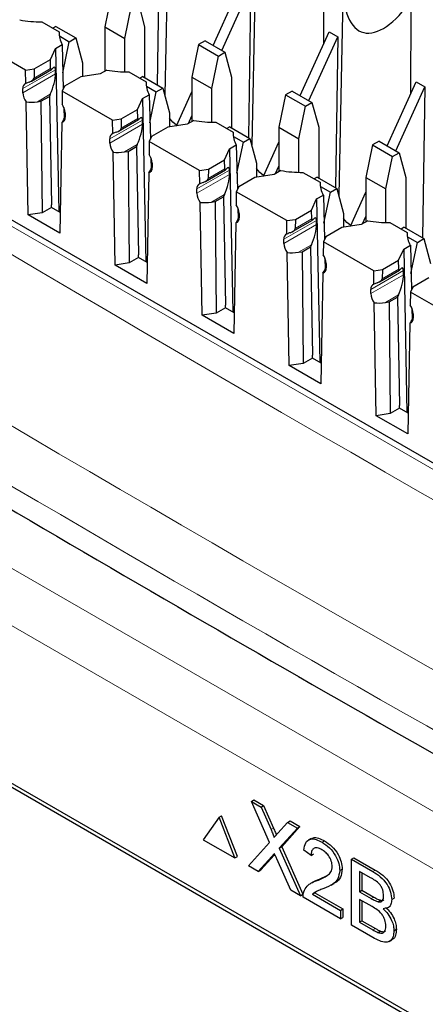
# Paper-space layout 'Blatt2' of a CAD drawing. Header units: millimetres. Extents: x 5 to 418, y 2 to 292.
# Tile 39 of 84: x 94 to 99, y 201 to 212. Entities that reach past the tile are written whole.
import ezdxf

# ---------------------------------------------------------------- set-up
doc = ezdxf.new("R2010")
doc.units = ezdxf.units.MM

psp = doc.layouts.new('Blatt2')

# ---------------------------------------------------------------- linework, layer by layer
at = {"color": 7, "linetype": 'Continuous', "lineweight": 18}
for p, q in [((110.431, 200.551), (85.288, 215.066)), ((94.598, 211.761), (94.227, 211.547)), ((94.599, 211.713), (94.227, 211.498)), ((94.544, 211.776), (94.355, 211.667)), ((94.54, 211.482), (94.393, 211.397)), ((94.704, 211.218), (94.708, 211.22)), ((95.588, 211.189), (95.217, 210.975)), ((95.589, 211.141), (95.217, 210.926)), ((95.534, 211.205), (95.345, 211.095)), ((95.53, 210.911), (95.383, 210.826)), ((95.694, 210.646), (95.698, 210.649)), ((96.578, 210.618), (96.207, 210.404)), ((96.579, 210.57), (96.207, 210.355)), ((96.524, 210.633), (96.335, 210.524)), ((96.52, 210.339), (96.373, 210.254)), ((96.684, 210.075), (96.688, 210.077)), ((97.568, 210.046), (97.197, 209.832)), ((97.569, 209.998), (97.197, 209.783)), ((97.514, 210.062), (97.324, 209.952)), ((97.51, 209.768), (97.363, 209.683)), ((87.76, 209.745), (105.588, 199.453)), ((97.674, 209.503), (97.678, 209.506)), ((98.558, 209.475), (98.187, 209.261)), ((98.559, 209.427), (98.187, 209.212)), ((98.504, 209.49), (98.314, 209.381)), ((105.306, 198.963), (87.477, 209.255)), ((98.5, 209.197), (98.353, 209.111)), ((98.664, 208.932), (98.668, 208.934)), ((97.051, 203.111), (97.079, 203.127)), ((97.059, 202.803), (97.087, 202.82)), ((98.209, 202.632), (98.237, 202.649)), ((98.191, 202.325), (98.219, 202.341)), ((98.211, 201.967), (98.239, 201.983))]:
    psp.add_line(p, q, dxfattribs=at)
at = {"color": 7, "linetype": 'Continuous', "lineweight": 25}
for p, q in [((110.534, 200.563), (85.39, 215.077)), ((95.794, 214.117), (95.756, 211.589)), ((95.892, 213.887), (95.841, 211.476)), ((96.882, 213.315), (96.831, 210.905)), ((97.65, 212.056), (97.656, 213.042)), ((96.392, 212.039), (96.722, 212.765)), ((96.491, 211.981), (96.821, 212.708)), ((96.821, 212.708), (96.796, 210.989)), ((97.872, 212.744), (97.821, 210.333)), ((95.237, 212.619), (95.161, 212.249)), ((95.387, 212.118), (95.463, 212.489)), ((95.538, 212.532), (95.613, 212.249)), ((98.64, 211.484), (98.646, 212.47)), ((94.443, 212.308), (94.64, 212.194)), ((94.604, 212.254), (94.57, 212.234)), ((94.604, 212.254), (94.83, 212.123)), ((95.161, 212.249), (95.387, 212.118)), ((95.161, 212.249), (95.161, 211.745)), ((95.613, 212.249), (95.613, 211.671)), ((94.64, 212.194), (94.641, 212.158)), ((94.643, 212.146), (94.756, 212.08)), ((94.756, 212.08), (94.83, 212.123)), ((94.83, 212.123), (94.906, 211.841)), ((95.387, 211.736), (95.387, 212.118)), ((97.382, 211.467), (97.712, 212.193)), ((97.481, 211.41), (97.811, 212.136)), ((97.712, 212.193), (97.811, 212.136)), ((97.811, 212.136), (97.785, 210.418)), ((94.259, 211.757), (93.686, 212.088)), ((94.541, 211.878), (94.6, 212.005)), ((94.6, 212.005), (94.676, 212.049)), ((94.6, 212.005), (94.636, 210.146)), ((94.676, 212.049), (94.688, 211.541)), ((94.684, 211.728), (94.756, 212.08)), ((96.226, 212.048), (96.151, 211.677)), ((96.301, 212.091), (96.226, 212.048)), ((96.226, 212.048), (96.453, 211.917)), ((96.301, 212.091), (96.527, 211.96)), ((96.377, 211.547), (96.453, 211.917)), ((96.453, 211.917), (96.527, 211.96)), ((96.527, 211.96), (96.603, 211.677)), ((94.358, 211.772), (94.541, 211.878)), ((94.544, 211.776), (94.541, 211.878)), ((94.906, 211.841), (94.906, 211.682)), ((94.259, 211.757), (94.358, 211.772)), ((94.262, 211.606), (94.259, 211.757)), ((94.325, 211.633), (94.553, 211.764)), ((94.358, 211.772), (94.355, 211.667)), ((94.599, 211.713), (94.598, 211.761)), ((94.886, 211.679), (94.703, 211.573)), ((95.106, 211.713), (94.886, 211.679)), ((95.182, 211.757), (95.106, 211.713)), ((95.433, 211.736), (95.63, 211.623)), ((95.594, 211.683), (95.56, 211.663)), ((95.594, 211.683), (95.82, 211.552)), ((96.151, 211.677), (96.377, 211.547)), ((96.151, 211.677), (96.151, 211.173)), ((96.603, 211.677), (96.603, 211.1)), ((94.703, 211.573), (94.676, 211.516)), ((95.63, 211.623), (95.631, 211.586)), ((95.633, 211.574), (95.746, 211.509)), ((98.371, 210.896), (98.702, 211.622)), ((98.47, 210.838), (98.801, 211.565)), ((98.702, 211.622), (98.801, 211.565)), ((98.801, 211.565), (98.775, 209.846)), ((94.227, 211.498), (94.227, 211.547)), ((94.434, 211.404), (94.529, 211.458)), ((94.54, 211.482), (94.529, 211.458)), ((94.529, 211.458), (94.553, 210.225)), ((94.676, 211.516), (94.674, 211.368)), ((95.249, 211.186), (94.676, 211.516)), ((95.59, 211.434), (95.666, 211.477)), ((95.666, 211.477), (95.678, 210.97)), ((95.674, 211.156), (95.746, 211.509)), ((95.746, 211.509), (95.82, 211.552)), ((95.82, 211.552), (95.896, 211.269)), ((95.974, 211.123), (96.151, 211.51)), ((96.377, 211.165), (96.377, 211.547)), ((97.216, 211.476), (97.141, 211.106)), ((97.291, 211.519), (97.216, 211.476)), ((97.216, 211.476), (97.443, 211.346)), ((97.291, 211.519), (97.517, 211.389)), ((94.288, 210.108), (94.265, 211.394)), ((94.393, 211.397), (94.434, 211.404)), ((94.434, 211.404), (94.448, 210.132)), ((94.693, 211.332), (94.696, 211.205)), ((95.531, 211.307), (95.59, 211.434)), ((95.59, 211.434), (95.626, 209.574)), ((97.367, 210.975), (97.443, 211.346)), ((97.443, 211.346), (97.517, 211.389)), ((97.517, 211.389), (97.593, 211.106)), ((94.708, 211.227), (94.704, 211.218)), ((94.708, 211.269), (94.708, 211.22)), ((95.348, 211.201), (95.531, 211.307)), ((95.534, 211.205), (95.531, 211.307)), ((95.896, 211.269), (95.896, 211.111)), ((96.112, 211.151), (96.151, 211.235)), ((94.67, 211.16), (94.648, 209.9)), ((95.249, 211.186), (95.348, 211.201)), ((95.252, 211.034), (95.249, 211.186)), ((95.315, 211.062), (95.543, 211.193)), ((95.348, 211.201), (95.345, 211.095)), ((95.589, 211.141), (95.588, 211.189)), ((95.876, 211.108), (95.693, 211.002)), ((96.096, 211.142), (95.876, 211.108)), ((96.172, 211.185), (96.096, 211.142)), ((96.423, 211.165), (96.62, 211.051)), ((96.584, 211.111), (96.55, 211.091)), ((96.584, 211.111), (96.81, 210.98)), ((95.693, 211.002), (95.666, 210.945)), ((96.62, 211.051), (96.621, 211.015)), ((96.623, 211.003), (96.736, 210.937)), ((97.141, 211.106), (97.367, 210.975)), ((97.141, 211.106), (97.141, 210.602)), ((97.593, 211.106), (97.593, 210.529)), ((95.217, 210.926), (95.217, 210.975)), ((95.424, 210.832), (95.519, 210.887)), ((95.53, 210.911), (95.519, 210.887)), ((95.519, 210.887), (95.542, 209.654)), ((95.666, 210.945), (95.664, 210.796)), ((96.239, 210.614), (95.666, 210.945)), ((96.58, 210.862), (96.656, 210.906)), ((96.656, 210.906), (96.668, 210.398)), ((96.663, 210.585), (96.736, 210.937)), ((96.736, 210.937), (96.81, 210.98)), ((96.81, 210.98), (96.886, 210.698)), ((96.964, 210.551), (97.141, 210.938)), ((97.367, 210.593), (97.367, 210.975)), ((98.206, 210.905), (98.131, 210.534)), ((98.281, 210.948), (98.206, 210.905)), ((98.206, 210.905), (98.433, 210.774)), ((98.281, 210.948), (98.507, 210.817)), ((95.278, 209.536), (95.255, 210.823)), ((95.383, 210.826), (95.424, 210.832)), ((95.424, 210.832), (95.438, 209.561)), ((96.521, 210.735), (96.58, 210.862)), ((96.58, 210.862), (96.616, 209.003)), ((98.357, 210.404), (98.433, 210.774)), ((98.433, 210.774), (98.507, 210.817)), ((98.507, 210.817), (98.583, 210.534)), ((95.683, 210.76), (95.686, 210.633)), ((95.698, 210.698), (95.698, 210.649)), ((96.338, 210.629), (96.521, 210.735)), ((96.524, 210.633), (96.521, 210.735)), ((96.886, 210.698), (96.886, 210.539)), ((97.102, 210.579), (97.141, 210.664)), ((95.66, 210.589), (95.638, 209.328)), ((95.698, 210.656), (95.694, 210.646)), ((96.239, 210.614), (96.338, 210.629)), ((96.242, 210.463), (96.239, 210.614)), ((96.305, 210.49), (96.533, 210.621)), ((96.338, 210.629), (96.335, 210.524)), ((96.579, 210.57), (96.578, 210.618)), ((97.086, 210.57), (96.866, 210.536)), ((97.162, 210.614), (97.086, 210.57)), ((97.413, 210.593), (97.61, 210.48)), ((96.866, 210.536), (96.683, 210.43)), ((97.574, 210.54), (97.54, 210.52)), ((97.574, 210.54), (97.8, 210.409)), ((97.61, 210.48), (97.611, 210.443)), ((98.131, 210.534), (98.357, 210.404)), ((98.131, 210.534), (98.131, 210.03)), ((98.583, 210.534), (98.583, 209.957)), ((96.207, 210.355), (96.207, 210.404)), ((96.52, 210.339), (96.509, 210.315)), ((96.656, 210.373), (96.654, 210.225)), ((96.683, 210.43), (96.656, 210.373)), ((97.229, 210.043), (96.656, 210.373)), ((97.57, 210.291), (97.646, 210.334)), ((97.612, 210.431), (97.726, 210.366)), ((97.646, 210.334), (97.658, 209.827)), ((97.653, 210.013), (97.726, 210.366)), ((97.726, 210.366), (97.8, 210.409)), ((97.8, 210.409), (97.876, 210.126)), ((97.954, 209.98), (98.131, 210.367)), ((98.357, 210.022), (98.357, 210.404)), ((94.554, 210.193), (94.553, 210.225)), ((96.268, 208.965), (96.245, 210.251)), ((96.373, 210.254), (96.414, 210.261)), ((96.414, 210.261), (96.509, 210.315)), ((96.414, 210.261), (96.428, 208.989)), ((96.509, 210.315), (96.532, 209.082)), ((97.511, 210.164), (97.57, 210.291)), ((97.57, 210.291), (97.605, 208.431)), ((94.448, 210.132), (94.288, 210.108)), ((94.648, 209.9), (94.288, 210.108)), ((94.554, 210.193), (94.448, 210.132)), ((94.652, 210.136), (94.554, 210.193)), ((96.673, 210.189), (96.676, 210.062)), ((96.688, 210.126), (96.688, 210.077)), ((97.328, 210.058), (97.511, 210.164)), ((97.514, 210.062), (97.511, 210.164)), ((97.876, 210.126), (97.876, 209.968)), ((96.65, 210.018), (96.628, 208.757)), ((96.688, 210.084), (96.684, 210.075)), ((97.229, 210.043), (97.328, 210.058)), ((97.232, 209.891), (97.229, 210.043)), ((97.295, 209.919), (97.523, 210.05)), ((97.328, 210.058), (97.324, 209.952)), ((97.569, 209.998), (97.568, 210.046)), ((98.076, 209.999), (97.856, 209.965)), ((98.152, 210.042), (98.076, 209.999)), ((98.092, 210.008), (98.131, 210.092)), ((98.403, 210.022), (98.6, 209.908)), ((97.856, 209.965), (97.673, 209.859)), ((98.564, 209.968), (98.53, 209.948)), ((98.564, 209.968), (98.79, 209.838)), ((98.6, 209.908), (98.601, 209.872)), ((97.197, 209.783), (97.197, 209.832)), ((97.51, 209.768), (97.499, 209.744)), ((97.646, 209.802), (97.644, 209.653)), ((97.673, 209.859), (97.646, 209.802)), ((98.219, 209.471), (97.646, 209.802)), ((98.56, 209.719), (98.636, 209.763)), ((98.602, 209.86), (98.716, 209.794)), ((98.636, 209.763), (98.648, 209.255)), ((98.643, 209.442), (98.716, 209.794)), ((98.716, 209.794), (98.79, 209.838)), ((98.79, 209.838), (98.866, 209.555)), ((95.543, 209.622), (95.542, 209.654)), ((97.258, 208.393), (97.235, 209.68)), ((97.363, 209.683), (97.404, 209.689)), ((97.404, 209.689), (97.499, 209.744)), ((97.404, 209.689), (97.418, 208.418)), ((97.499, 209.744), (97.522, 208.511)), ((98.501, 209.592), (98.56, 209.719)), ((98.56, 209.719), (98.595, 207.86)), ((95.438, 209.561), (95.278, 209.536)), ((95.543, 209.622), (95.438, 209.561)), ((95.642, 209.565), (95.543, 209.622)), ((97.663, 209.617), (97.666, 209.49)), ((97.678, 209.555), (97.678, 209.506)), ((98.318, 209.486), (98.501, 209.592)), ((98.504, 209.49), (98.501, 209.592)), ((95.638, 209.328), (95.278, 209.536)), ((97.64, 209.446), (97.618, 208.185)), ((97.678, 209.513), (97.674, 209.503)), ((98.219, 209.471), (98.318, 209.486)), ((98.222, 209.32), (98.219, 209.471)), ((98.285, 209.347), (98.513, 209.478)), ((98.318, 209.486), (98.314, 209.381)), ((98.559, 209.427), (98.558, 209.475)), ((98.846, 209.393), (98.663, 209.287)), ((98.187, 209.212), (98.187, 209.261)), ((98.636, 209.23), (98.634, 209.082)), ((98.663, 209.287), (98.636, 209.23)), ((99.209, 208.9), (98.636, 209.23)), ((98.247, 207.822), (98.225, 209.108)), ((98.353, 209.111), (98.394, 209.118)), ((98.394, 209.118), (98.489, 209.173)), ((98.394, 209.118), (98.408, 207.846)), ((98.5, 209.197), (98.489, 209.173)), ((98.489, 209.173), (98.512, 207.94)), ((96.428, 208.989), (96.268, 208.965)), ((96.533, 209.05), (96.428, 208.989)), ((96.533, 209.05), (96.532, 209.082)), ((96.632, 208.993), (96.533, 209.05)), ((98.653, 209.046), (98.656, 208.919)), ((98.668, 208.983), (98.668, 208.934)), ((96.628, 208.757), (96.268, 208.965)), ((98.63, 208.875), (98.608, 207.614)), ((98.668, 208.941), (98.664, 208.932)), ((97.418, 208.418), (97.258, 208.393)), ((97.523, 208.479), (97.418, 208.418)), ((97.523, 208.479), (97.522, 208.511)), ((97.622, 208.422), (97.523, 208.479)), ((97.618, 208.185), (97.258, 208.393)), ((98.513, 207.907), (98.408, 207.846)), ((98.513, 207.907), (98.512, 207.94)), ((98.612, 207.85), (98.513, 207.907)), ((98.408, 207.846), (98.247, 207.822)), ((98.608, 207.614), (98.247, 207.822)), ((103.533, 198.19), (89.249, 206.435)), ((103.493, 198.166), (89.35, 206.33)), ((96.827, 203.43), (96.855, 203.447)), ((97.034, 202.964), (96.827, 203.43)), ((96.827, 203.43), (96.937, 203.366)), ((96.855, 203.447), (96.965, 203.383)), ((96.937, 203.366), (96.965, 203.383)), ((96.965, 203.383), (97.079, 203.127)), ((96.46, 203.25), (96.488, 203.266)), ((96.668, 202.803), (96.488, 203.266)), ((96.937, 203.366), (97.051, 203.111)), ((96.46, 203.25), (96.28, 202.994)), ((96.64, 202.787), (96.46, 203.25)), ((97.127, 203.067), (97.24, 203.192)), ((97.24, 203.192), (97.268, 203.208)), ((97.24, 203.192), (97.352, 203.127)), ((97.268, 203.208), (97.38, 203.143)), ((97.352, 203.127), (97.145, 202.898)), ((97.38, 203.143), (97.173, 202.915)), ((97.352, 203.127), (97.38, 203.143)), ((96.28, 202.994), (96.64, 202.787)), ((96.793, 202.698), (97.034, 202.964)), ((97.506, 203.008), (97.474, 202.989)), ((97.632, 202.965), (97.66, 202.982)), ((97.087, 202.82), (96.934, 202.65)), ((97.094, 202.827), (97.087, 202.82)), ((97.145, 202.898), (97.173, 202.915)), ((97.145, 202.898), (97.385, 202.356)), ((97.173, 202.915), (97.414, 202.373)), ((97.507, 202.816), (97.423, 202.874)), ((97.507, 202.816), (97.535, 202.833)), ((96.64, 202.787), (96.668, 202.803)), ((97.059, 202.803), (96.905, 202.634)), ((97.275, 202.42), (97.116, 202.777)), ((97.965, 202.773), (97.994, 202.789)), ((97.965, 202.022), (97.965, 202.773)), ((97.965, 202.773), (98.209, 202.632)), ((97.994, 202.789), (98.237, 202.649)), ((96.905, 202.634), (96.793, 202.698)), ((96.905, 202.634), (96.934, 202.65)), ((97.602, 202.545), (97.696, 202.592)), ((97.832, 202.643), (97.86, 202.659)), ((98.181, 202.562), (98.057, 202.633)), ((98.057, 202.633), (98.057, 202.402)), ((98.085, 202.617), (98.085, 202.418)), ((97.533, 202.515), (97.501, 202.497)), ((97.574, 202.529), (97.602, 202.545)), ((97.736, 202.478), (97.768, 202.497)), ((97.385, 202.356), (97.275, 202.42)), ((97.385, 202.356), (97.414, 202.373)), ((97.522, 202.374), (97.55, 202.39)), ((97.522, 202.374), (97.84, 202.19)), ((97.569, 202.406), (97.55, 202.39)), ((97.55, 202.39), (97.869, 202.207)), ((98.057, 202.402), (98.085, 202.418)), ((98.057, 202.402), (98.191, 202.325)), ((98.085, 202.418), (98.219, 202.341)), ((97.84, 202.094), (97.415, 202.339)), ((98.2, 202.233), (98.057, 202.315)), ((98.057, 202.315), (98.057, 202.055)), ((98.085, 202.299), (98.085, 202.072)), ((98.269, 202.288), (98.298, 202.305)), ((98.424, 202.313), (98.452, 202.33)), ((97.84, 202.19), (97.869, 202.207)), ((97.84, 202.19), (97.84, 202.094)), ((97.869, 202.207), (97.869, 202.11)), ((98.377, 202.217), (98.409, 202.236)), ((97.84, 202.094), (97.869, 202.11)), ((98.057, 202.055), (98.085, 202.072)), ((98.057, 202.055), (98.211, 201.967)), ((98.085, 202.072), (98.239, 201.983)), ((98.21, 201.881), (97.965, 202.022)), ((98.267, 201.938), (98.295, 201.954)), ((98.449, 201.958), (98.477, 201.974)), ((98.394, 201.834), (98.425, 201.852))]:
    psp.add_line(p, q, dxfattribs=at)
at = {"color": 7, "linetype": 'Continuous', "lineweight": 25, "flags": 128}
for points in [[(95.977, 211.129), (95.935, 211.165), (95.896, 211.209)], [(96.967, 210.558), (96.925, 210.593), (96.886, 210.637)], [(97.957, 209.986), (97.915, 210.022), (97.876, 210.066)]]:
    psp.add_lwpolyline(points, dxfattribs=at)
at = {"color": 7, "linetype": 'Continuous', "lineweight": 25}
for centre, radius, start, end in [((94.424, 213.617), 1.31, 259.7801, 270.8315), ((94.918, 212.185), 0.278, 178.227, 209.4562), ((95.414, 213.046), 1.31, 259.7801, 270.8315), ((94.282, 211.554), 0.0554, 111.6771, 187.7692), ((95.908, 211.614), 0.278, 178.227, 209.4562), ((94.409, 211.506), 0.182, 182.5078, 217.7954), ((94.528, 211.262), 0.18, 2.3789, 36.0727), ((94.655, 211.212), 0.054, 286.5351, 8.4901), ((96.404, 212.474), 1.31, 259.7801, 270.8315), ((95.272, 210.983), 0.0554, 111.6771, 187.7692), ((96.897, 211.042), 0.278, 178.227, 209.4562), ((95.399, 210.934), 0.182, 182.5078, 217.7954), ((95.518, 210.69), 0.18, 2.3789, 36.0727), ((95.645, 210.641), 0.054, 286.5351, 8.4901), ((97.394, 211.903), 1.31, 259.7801, 270.8315), ((96.262, 210.411), 0.0554, 111.6771, 187.7692), ((97.887, 210.471), 0.278, 178.227, 209.4562), ((96.389, 210.363), 0.182, 182.5078, 217.7954), ((96.508, 210.119), 0.18, 2.3789, 36.0727), ((96.635, 210.069), 0.054, 286.5351, 8.4901), ((98.384, 211.331), 1.31, 259.7801, 270.8315), ((97.252, 209.84), 0.0554, 111.6771, 187.7692), ((98.877, 209.899), 0.278, 178.227, 209.4562), ((97.379, 209.791), 0.182, 182.5078, 217.7954), ((97.498, 209.547), 0.18, 2.3789, 36.0727), ((97.625, 209.498), 0.054, 286.5351, 8.4901), ((98.242, 209.268), 0.0554, 111.6771, 187.7692), ((98.369, 209.22), 0.182, 182.5078, 217.7954), ((98.488, 208.976), 0.18, 2.3789, 36.0727), ((98.615, 208.926), 0.054, 286.5351, 8.4901)]:
    psp.add_arc(centre, radius, start, end, dxfattribs=at)
at = {"color": 7, "linetype": 'Continuous', "lineweight": 18}
for centre, major_axis, ratio, start_param, end_param in [((365.431, 366.688), (379.985, 5.827), 0.587244, 3.834585, 4.001386), ((365.431, 355.201), (379.987, -5.634), 0.567146, 3.873355, 3.997444), ((365.416, 367.659), (378.785, 5.828), 0.587275, 3.871004, 3.964908)]:
    psp.add_ellipse(centre, major_axis=major_axis, ratio=ratio, start_param=start_param, end_param=end_param, dxfattribs=at)
at = {"color": 7, "linetype": 'Continuous', "lineweight": 25}
for centre, major_axis, ratio, start_param, end_param in [((98.485, 213.324), (0.399, 1.134), 0.410555, 2.12407, 4.005778), ((94.536, 211.627), (0.051, 0.164), 0.214878, 5.726301, 6.846733), ((94.537, 211.579), (0.051, 0.164), 0.214878, 4.155505, 5.726301), ((94.57, 211.832), (0.0213, 0.0685), 0.214878, 2.584709, 3.70514), ((94.397, 211.547), (0.231, 0.045), 0.415057, 1.927727, 2.114113), ((94.258, 211.652), (0.0963, 0.0188), 0.415057, 5.06932, 6.189751), ((94.396, 211.497), (0.231, 0.045), 0.415057, 4.034806, 4.618955), ((95.526, 211.055), (0.051, 0.164), 0.214878, 5.726301, 6.846733), ((94.707, 211.317), (0.054, 0.167), 0.189303, 3.548819, 4.132968), ((95.527, 211.007), (0.051, 0.164), 0.214878, 4.155505, 5.726301), ((95.56, 211.261), (0.0213, 0.0685), 0.214878, 2.584709, 3.70514), ((95.387, 210.975), (0.231, 0.045), 0.415057, 1.927727, 2.114113), ((95.248, 211.08), (0.0963, 0.0188), 0.415057, 5.06932, 6.189751), ((95.386, 210.926), (0.231, 0.045), 0.415057, 4.034806, 4.618955), ((96.516, 210.484), (0.051, 0.164), 0.214878, 5.726301, 6.846733), ((95.697, 210.746), (0.054, 0.167), 0.189303, 3.548819, 4.132968), ((96.517, 210.436), (0.051, 0.164), 0.214878, 4.155505, 5.726301), ((96.55, 210.689), (0.0213, 0.0685), 0.214878, 2.584709, 3.70514), ((96.377, 210.404), (0.231, 0.045), 0.415057, 1.927727, 2.114113), ((96.238, 210.509), (0.0963, 0.0188), 0.415057, 5.06932, 6.189751), ((96.376, 210.354), (0.231, 0.045), 0.415057, 4.034806, 4.618955), ((96.687, 210.174), (0.054, 0.167), 0.189303, 3.548819, 4.132968), ((97.507, 209.864), (0.051, 0.164), 0.214878, 4.155505, 5.726301), ((97.54, 210.118), (0.0213, 0.0685), 0.214878, 2.584709, 3.70514), ((97.506, 209.912), (0.051, 0.164), 0.214878, 5.726301, 6.846733), ((97.367, 209.832), (0.231, 0.045), 0.415057, 1.927727, 2.114113), ((97.228, 209.937), (0.0963, 0.0188), 0.415057, 5.06932, 6.189751), ((97.366, 209.783), (0.231, 0.045), 0.415057, 4.034806, 4.618955), ((97.677, 209.603), (0.054, 0.167), 0.189303, 3.548819, 4.132968), ((98.497, 209.293), (0.051, 0.164), 0.214878, 4.155505, 5.726301), ((98.53, 209.546), (0.0213, 0.0685), 0.214878, 2.584709, 3.70514), ((98.496, 209.341), (0.051, 0.164), 0.214878, 5.726301, 6.846733), ((98.357, 209.261), (0.231, 0.045), 0.415057, 1.927727, 2.114113), ((98.218, 209.366), (0.0963, 0.0188), 0.415057, 5.06932, 6.189751), ((98.356, 209.211), (0.231, 0.045), 0.415057, 4.034806, 4.618955), ((98.667, 209.032), (0.054, 0.167), 0.189303, 3.548819, 4.132968)]:
    psp.add_ellipse(centre, major_axis=major_axis, ratio=ratio, start_param=start_param, end_param=end_param, dxfattribs=at)
for points, knots in [([(80.749, 215.029), (81.558, 214.505), (83.901, 212.985), (87.852, 210.504), (92.632, 207.605), (97.503, 204.755), (102.463, 201.955), (107.511, 199.207), (111.398, 197.163), (113.601, 196.034), (114.074, 195.791)], [0, 0, 0, 0, 0.0774167, 0.2244859, 0.3715556, 0.5186246, 0.6656928, 0.8127599, 0.959826, 1, 1, 1, 1]), ([(97.051, 203.111), (97.058, 203.094), (97.068, 203.07), (97.081, 203.039), (97.083, 203.026), (97.084, 203.02)], [0, 0, 0, 0, 0.561277, 0.781763, 1, 1, 1, 1]), ([(97.079, 203.127), (97.086, 203.11), (97.096, 203.086), (97.108, 203.06), (97.109, 203.05), (97.11, 203.048)], [0, 0, 0, 0, 0.646868, 0.900977, 1, 1, 1, 1]), ([(97.084, 203.02), (97.092, 203.028), (97.106, 203.044), (97.121, 203.06), (97.127, 203.067)], [0, 0, 0, 0, 0.56, 1, 1, 1, 1]), ([(97.423, 202.874), (97.428, 202.905), (97.438, 202.965), (97.494, 203.007), (97.563, 203.001), (97.609, 202.977), (97.632, 202.965)], [0, 0, 0, 0, 0.280235, 0.558893, 0.779132, 1, 1, 1, 1]), ([(97.51, 203.001), (97.516, 203.007), (97.536, 203.026), (97.593, 203.015), (97.638, 202.993), (97.66, 202.982)], [0, 0, 0, 0, 0.185653, 0.592247, 1, 1, 1, 1]), ([(97.632, 202.965), (97.66, 202.947), (97.717, 202.91), (97.785, 202.818), (97.826, 202.723), (97.83, 202.669), (97.832, 202.643)], [0, 0, 0, 0, 0.280482, 0.559644, 0.779749, 1, 1, 1, 1]), ([(97.66, 202.982), (97.688, 202.963), (97.745, 202.926), (97.813, 202.835), (97.854, 202.739), (97.858, 202.686), (97.86, 202.659)], [0, 0, 0, 0, 0.280482, 0.559644, 0.779749, 1, 1, 1, 1]), ([(97.09, 202.837), (97.084, 202.831), (97.074, 202.82), (97.064, 202.808), (97.059, 202.803)], [0, 0, 0, 0, 0.560002, 1, 1, 1, 1]), ([(97.116, 202.777), (97.111, 202.788), (97.103, 202.808), (97.094, 202.828), (97.09, 202.837)], [0, 0, 0, 0, 0.5599998, 1, 1, 1, 1]), ([(97.63, 202.88), (97.612, 202.889), (97.576, 202.906), (97.533, 202.898), (97.51, 202.863), (97.508, 202.832), (97.507, 202.816)], [0, 0, 0, 0, 0.28041, 0.559489, 0.779375, 1, 1, 1, 1]), ([(97.748, 202.69), (97.746, 202.71), (97.742, 202.751), (97.708, 202.811), (97.669, 202.855), (97.643, 202.871), (97.63, 202.88)], [0, 0, 0, 0, 0.2790799, 0.5586119, 0.7790431, 1, 1, 1, 1]), ([(97.574, 202.529), (97.615, 202.546), (97.673, 202.57), (97.737, 202.622), (97.745, 202.667), (97.748, 202.69)], [0, 0, 0, 0, 0.561313, 0.781386, 1, 1, 1, 1]), ([(97.832, 202.643), (97.827, 202.609), (97.819, 202.542), (97.749, 202.479), (97.688, 202.454), (97.651, 202.439)], [0, 0, 0, 0, 0.278741, 0.558834, 1, 1, 1, 1]), ([(97.86, 202.659), (97.856, 202.626), (97.847, 202.56), (97.803, 202.516), (97.774, 202.502), (97.767, 202.499)], [0, 0, 0, 0, 0.43566, 0.873431, 1, 1, 1, 1]), ([(98.209, 202.632), (98.238, 202.615), (98.295, 202.579), (98.37, 202.494), (98.415, 202.397), (98.421, 202.341), (98.424, 202.313)], [0, 0, 0, 0, 0.281116, 0.560026, 0.780112, 1, 1, 1, 1]), ([(98.237, 202.649), (98.266, 202.631), (98.324, 202.595), (98.399, 202.511), (98.443, 202.413), (98.449, 202.357), (98.452, 202.33)], [0, 0, 0, 0, 0.281116, 0.560026, 0.780112, 1, 1, 1, 1]), ([(97.424, 202.401), (97.435, 202.424), (97.453, 202.462), (97.494, 202.494), (97.532, 202.514), (97.56, 202.524), (97.574, 202.529)], [0, 0, 0, 0, 0.339411, 0.559525, 0.779752, 1, 1, 1, 1]), ([(97.533, 202.514), (97.542, 202.52), (97.564, 202.532), (97.588, 202.54), (97.602, 202.545)], [0, 0, 0, 0, 0.421829, 1, 1, 1, 1]), ([(98.332, 202.357), (98.33, 202.379), (98.327, 202.411), (98.308, 202.457), (98.263, 202.518), (98.218, 202.542), (98.181, 202.562)], [0, 0, 0, 0, 0.249512, 0.375019, 0.500244, 1, 1, 1, 1]), ([(97.415, 202.339), (97.415, 202.352), (97.416, 202.375), (97.421, 202.393), (97.424, 202.401)], [0, 0, 0, 0, 0.559956, 1, 1, 1, 1]), ([(97.651, 202.439), (97.636, 202.433), (97.61, 202.423), (97.575, 202.409), (97.546, 202.396), (97.53, 202.381), (97.522, 202.374)], [0, 0, 0, 0, 0.340038, 0.560063, 0.78009, 1, 1, 1, 1]), ([(98.191, 202.325), (98.206, 202.316), (98.232, 202.301), (98.258, 202.292), (98.269, 202.288)], [0, 0, 0, 0, 0.560393, 1, 1, 1, 1]), ([(98.219, 202.341), (98.234, 202.332), (98.261, 202.317), (98.286, 202.309), (98.298, 202.305)], [0, 0, 0, 0, 0.560393, 1, 1, 1, 1]), ([(98.269, 202.288), (98.28, 202.287), (98.3, 202.285), (98.328, 202.306), (98.331, 202.338), (98.332, 202.357)], [0, 0, 0, 0, 0.280869, 0.561063, 1, 1, 1, 1]), ([(98.298, 202.305), (98.309, 202.303), (98.323, 202.3), (98.332, 202.308), (98.334, 202.31)], [0, 0, 0, 0, 0.753765, 1, 1, 1, 1]), ([(98.424, 202.313), (98.422, 202.295), (98.419, 202.258), (98.387, 202.214), (98.349, 202.211), (98.326, 202.208)], [0, 0, 0, 0, 0.280336, 0.5608, 1, 1, 1, 1]), ([(98.357, 202.012), (98.355, 202.035), (98.352, 202.069), (98.331, 202.117), (98.287, 202.182), (98.239, 202.21), (98.2, 202.233)], [0, 0, 0, 0, 0.249802, 0.375546, 0.501154, 1, 1, 1, 1]), ([(98.326, 202.208), (98.345, 202.189), (98.383, 202.152), (98.423, 202.081), (98.446, 202.014), (98.448, 201.976), (98.449, 201.958)], [0, 0, 0, 0, 0.280211, 0.55967, 0.779709, 1, 1, 1, 1]), ([(98.355, 202.224), (98.374, 202.206), (98.411, 202.168), (98.451, 202.098), (98.474, 202.03), (98.476, 201.993), (98.477, 201.974)], [0, 0, 0, 0, 0.280211, 0.55967, 0.779709, 1, 1, 1, 1]), ([(98.449, 201.958), (98.447, 201.934), (98.443, 201.887), (98.411, 201.838), (98.336, 201.813), (98.262, 201.853), (98.21, 201.881)], [0, 0, 0, 0, 0.187143, 0.374319, 0.560786, 1, 1, 1, 1]), ([(98.211, 201.967), (98.221, 201.96), (98.24, 201.95), (98.259, 201.942), (98.267, 201.938)], [0, 0, 0, 0, 0.560099, 1, 1, 1, 1]), ([(98.239, 201.983), (98.25, 201.977), (98.268, 201.966), (98.287, 201.958), (98.295, 201.954)], [0, 0, 0, 0, 0.560099, 1, 1, 1, 1]), ([(98.267, 201.938), (98.281, 201.934), (98.31, 201.925), (98.34, 201.942), (98.355, 201.973), (98.357, 201.999), (98.357, 202.012)], [0, 0, 0, 0, 0.28029, 0.559018, 0.779402, 1, 1, 1, 1]), ([(98.295, 201.954), (98.31, 201.949), (98.332, 201.942), (98.347, 201.952), (98.353, 201.955)], [0, 0, 0, 0, 0.658905, 1, 1, 1, 1]), ([(98.477, 201.974), (98.475, 201.951), (98.471, 201.905), (98.449, 201.863), (98.428, 201.857), (98.424, 201.855)], [0, 0, 0, 0, 0.444756, 0.889591, 1, 1, 1, 1])]:
    psp.add_open_spline(points, degree=3, knots=knots, dxfattribs=at)

doc.saveas('drawing.dxf')
